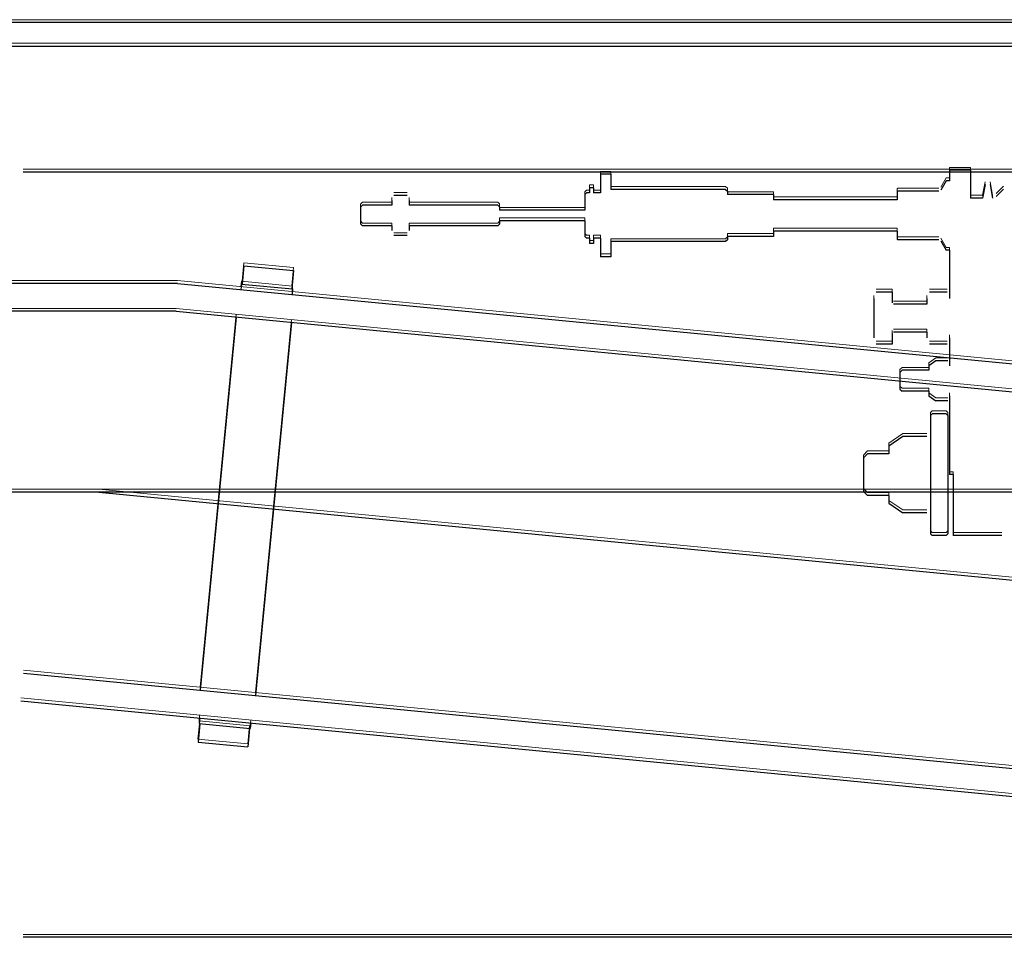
# Model space of a CAD drawing. Header units: millimetres. Extents: x -8642 to 28269, y -6609 to 3701.
# Tile 221 of 256: x 7055 to 7084, y -2046 to -2020. Entities that reach past the tile are written whole.
import ezdxf

# ---------------------------------------------------------------- set-up
doc = ezdxf.new("R2010")
doc.units = ezdxf.units.MM
doc.header["$LTSCALE"] = 1000
doc.header["$MEASUREMENT"] = 0
doc.linetypes.add('rzut 1 pietra$0$ArchiTECH.PC Solid Line Type', pattern=[0])
doc.linetypes.add('SUFIT_1 PIETRO$0$ArchiTECH.PC Solid Line Type', pattern=[0])
doc.layers.add('IS_ARCH', color=254, linetype='Continuous', lineweight=18)
doc.layers.add('SUFIT_1 PIETRO$0$INWENTARYZACJA', color=254, linetype='Continuous')

msp = doc.modelspace()

# ---------------------------------------------------------------- linework, layer by layer
at = {"layer": 'IS_ARCH', "linetype": 'rzut 1 pietra$0$ArchiTECH.PC Solid Line Type'}
for p, q in [((7212.152, -2020), (7022.152, -2020)), ((7212.152, -2020), (7022.152, -2020)), ((7212.152, -2020), (7022.152, -2020)), ((7212.152, -2020), (7022.152, -2020)), ((7212.152, -2020), (7022.152, -2020)), ((7212.152, -2020), (7022.152, -2020)), ((7022.152, -2020.676), (7212.152, -2020.676)), ((7111.952, -2024.3), (7055.352, -2024.3)), ((7111.952, -2024.3), (7055.352, -2024.3)), ((7111.952, -2024.3), (7055.352, -2024.3)), ((7071.949, -2024.362), (7071.949, -2024.897)), ((7072.249, -2024.362), (7071.949, -2024.362)), ((7071.949, -2024.362), (7071.949, -2024.897)), ((7072.249, -2024.362), (7071.949, -2024.362)), ((7072.249, -2024.362), (7071.949, -2024.362)), ((7071.949, -2024.362), (7071.949, -2024.897)), ((7072.249, -2024.362), (7072.249, -2024.797)), ((7072.249, -2024.362), (7072.249, -2024.797)), ((7072.249, -2024.362), (7072.249, -2024.797)), ((7082.589, -2024.247), (7081.989, -2024.247)), ((7081.989, -2024.247), (7081.989, -2024.447)), ((7082.589, -2024.247), (7081.989, -2024.247)), ((7081.989, -2024.247), (7081.989, -2024.447)), ((7081.989, -2024.247), (7081.989, -2024.447)), ((7082.589, -2024.247), (7081.989, -2024.247)), ((7081.989, -2024.447), (7081.989, -2024.547)), ((7081.989, -2024.447), (7081.989, -2024.547)), ((7081.989, -2024.447), (7081.989, -2024.547)), ((7082.589, -2024.247), (7082.589, -2025.047)), ((7082.589, -2024.247), (7082.589, -2025.047)), ((7082.589, -2024.247), (7082.589, -2025.047)), ((7071.749, -2024.747), (7071.639, -2024.747)), ((7071.639, -2024.747), (7071.639, -2024.897)), ((7071.749, -2024.747), (7071.639, -2024.747)), ((7071.639, -2024.747), (7071.639, -2024.897)), ((7071.639, -2024.747), (7071.639, -2024.897)), ((7071.749, -2024.747), (7071.639, -2024.747)), ((7071.749, -2024.747), (7071.749, -2024.897)), ((7071.749, -2024.747), (7071.749, -2024.897)), ((7071.749, -2024.747), (7071.749, -2024.897)), ((7081.892, -2024.547), (7081.736, -2024.817)), ((7081.892, -2024.547), (7081.736, -2024.817)), ((7081.892, -2024.547), (7081.736, -2024.817)), ((7081.989, -2024.547), (7081.892, -2024.547)), ((7081.989, -2024.547), (7081.892, -2024.547)), ((7081.989, -2024.547), (7081.892, -2024.547)), ((7083.01, -2024.659), (7082.938, -2025.047)), ((7083.01, -2024.659), (7082.938, -2025.047)), ((7083.01, -2024.659), (7082.938, -2025.047)), ((7083.157, -2024.659), (7083.228, -2025.047)), ((7083.157, -2024.659), (7083.228, -2025.047)), ((7083.157, -2024.659), (7083.228, -2025.047)), ((7066.397, -2024.97), (7066.005, -2024.97)), ((7066.397, -2024.97), (7066.005, -2024.97)), ((7066.397, -2024.97), (7066.005, -2024.97)), ((7071.549, -2024.897), (7071.499, -2024.947)), ((7071.549, -2024.897), (7071.499, -2024.947)), ((7071.549, -2024.897), (7071.499, -2024.947)), ((7071.499, -2024.947), (7071.499, -2025.122)), ((7071.499, -2024.947), (7071.499, -2025.122)), ((7071.499, -2024.947), (7071.499, -2025.122)), ((7071.639, -2024.897), (7071.549, -2024.897)), ((7071.639, -2024.897), (7071.549, -2024.897)), ((7071.639, -2024.897), (7071.549, -2024.897)), ((7071.949, -2024.897), (7071.749, -2024.897)), ((7071.949, -2024.897), (7071.749, -2024.897)), ((7071.949, -2024.897), (7071.749, -2024.897)), ((7075.549, -2024.797), (7072.249, -2024.797)), ((7075.549, -2024.797), (7072.249, -2024.797)), ((7075.549, -2024.797), (7072.249, -2024.797)), ((7075.549, -2024.797), (7075.599, -2024.847)), ((7075.549, -2024.797), (7075.599, -2024.847)), ((7075.549, -2024.797), (7075.599, -2024.847)), ((7075.599, -2024.847), (7075.599, -2024.947)), ((7075.599, -2024.847), (7075.599, -2024.947)), ((7075.599, -2024.847), (7075.599, -2024.947)), ((7076.928, -2024.947), (7075.599, -2024.947)), ((7076.928, -2024.947), (7075.599, -2024.947)), ((7076.928, -2024.947), (7075.599, -2024.947)), ((7076.928, -2024.947), (7076.928, -2025.097)), ((7076.928, -2024.947), (7076.928, -2025.097)), ((7076.928, -2024.947), (7076.928, -2025.097)), ((7080.504, -2024.847), (7080.484, -2024.867)), ((7080.504, -2024.847), (7080.484, -2024.867)), ((7080.504, -2024.847), (7080.484, -2024.867)), ((7080.484, -2024.867), (7080.484, -2025.057)), ((7080.484, -2024.867), (7080.484, -2025.057)), ((7080.484, -2024.867), (7080.484, -2025.057)), ((7080.484, -2025.057), (7080.484, -2025.097)), ((7080.484, -2025.057), (7080.484, -2025.097)), ((7080.484, -2025.057), (7080.484, -2025.097)), ((7081.684, -2024.847), (7080.504, -2024.847)), ((7081.684, -2024.847), (7080.504, -2024.847)), ((7081.684, -2024.847), (7080.504, -2024.847)), ((7082.938, -2025.047), (7082.589, -2025.047)), ((7082.938, -2025.047), (7082.589, -2025.047)), ((7082.938, -2025.047), (7082.589, -2025.047)), ((7083.542, -2024.79), (7083.331, -2025)), ((7083.542, -2024.79), (7083.331, -2025)), ((7083.542, -2024.79), (7083.331, -2025)), ((7065.111, -2025.247), (7065.051, -2025.307)), ((7065.111, -2025.247), (7065.051, -2025.307)), ((7065.111, -2025.247), (7065.051, -2025.307)), ((7065.051, -2025.307), (7065.051, -2025.787)), ((7065.051, -2025.307), (7065.051, -2025.787)), ((7065.051, -2025.307), (7065.051, -2025.787)), ((7065.951, -2025.247), (7065.111, -2025.247)), ((7065.951, -2025.247), (7065.111, -2025.247)), ((7065.951, -2025.247), (7065.111, -2025.247)), ((7065.951, -2025.114), (7065.951, -2025.247)), ((7065.951, -2025.114), (7065.951, -2025.247)), ((7065.951, -2025.114), (7065.951, -2025.247)), ((7066.451, -2025.114), (7066.451, -2025.247)), ((7066.451, -2025.114), (7066.451, -2025.247)), ((7066.451, -2025.114), (7066.451, -2025.247)), ((7066.695, -2025.247), (7066.451, -2025.247)), ((7066.695, -2025.247), (7066.451, -2025.247)), ((7066.695, -2025.247), (7066.451, -2025.247)), ((7069.001, -2025.247), (7066.695, -2025.247)), ((7069.001, -2025.247), (7066.695, -2025.247)), ((7069.001, -2025.247), (7066.695, -2025.247)), ((7069.001, -2025.247), (7069.051, -2025.297)), ((7069.001, -2025.247), (7069.051, -2025.297)), ((7069.001, -2025.247), (7069.051, -2025.297)), ((7069.051, -2025.297), (7069.051, -2025.382)), ((7069.051, -2025.297), (7069.051, -2025.382)), ((7069.051, -2025.297), (7069.051, -2025.382)), ((7071.499, -2025.122), (7071.499, -2025.197)), ((7071.499, -2025.122), (7071.499, -2025.197)), ((7071.499, -2025.122), (7071.499, -2025.197)), ((7071.499, -2025.197), (7071.499, -2025.397)), ((7071.499, -2025.197), (7071.499, -2025.397)), ((7071.499, -2025.197), (7071.499, -2025.397)), ((7080.484, -2025.097), (7076.928, -2025.097)), ((7080.484, -2025.097), (7076.928, -2025.097)), ((7080.484, -2025.097), (7076.928, -2025.097)), ((7069.051, -2025.382), (7069.051, -2025.397)), ((7069.051, -2025.382), (7069.051, -2025.397)), ((7069.051, -2025.382), (7069.051, -2025.397)), ((7071.499, -2025.397), (7069.051, -2025.397)), ((7071.499, -2025.397), (7069.051, -2025.397)), ((7071.499, -2025.397), (7069.051, -2025.397)), ((7065.051, -2025.787), (7065.111, -2025.847)), ((7065.051, -2025.787), (7065.111, -2025.847)), ((7065.051, -2025.787), (7065.111, -2025.847)), ((7065.951, -2025.847), (7065.111, -2025.847)), ((7065.951, -2025.847), (7065.111, -2025.847)), ((7065.951, -2025.847), (7065.111, -2025.847)), ((7065.951, -2025.847), (7065.951, -2025.98)), ((7065.951, -2025.847), (7065.951, -2025.98)), ((7065.951, -2025.847), (7065.951, -2025.98)), ((7069.001, -2025.847), (7066.451, -2025.847)), ((7066.451, -2025.847), (7066.451, -2025.98)), ((7069.001, -2025.847), (7066.451, -2025.847)), ((7066.451, -2025.847), (7066.451, -2025.98)), ((7066.451, -2025.847), (7066.451, -2025.98)), ((7069.001, -2025.847), (7066.451, -2025.847)), ((7069.051, -2025.797), (7069.001, -2025.847)), ((7069.051, -2025.797), (7069.001, -2025.847)), ((7069.051, -2025.797), (7069.001, -2025.847)), ((7071.499, -2025.697), (7069.051, -2025.697)), ((7069.051, -2025.697), (7069.051, -2025.797)), ((7071.499, -2025.697), (7069.051, -2025.697)), ((7069.051, -2025.697), (7069.051, -2025.797)), ((7069.051, -2025.697), (7069.051, -2025.797)), ((7071.499, -2025.697), (7069.051, -2025.697)), ((7071.499, -2025.697), (7071.499, -2025.897)), ((7071.499, -2025.697), (7071.499, -2025.897)), ((7071.499, -2025.697), (7071.499, -2025.897)), ((7071.499, -2025.897), (7071.499, -2026.147)), ((7071.499, -2025.897), (7071.499, -2026.147)), ((7071.499, -2025.897), (7071.499, -2026.147)), ((7066.397, -2026.124), (7066.005, -2026.124)), ((7066.397, -2026.124), (7066.005, -2026.124)), ((7066.397, -2026.124), (7066.005, -2026.124)), ((7071.499, -2026.147), (7071.549, -2026.197)), ((7071.499, -2026.147), (7071.549, -2026.197)), ((7071.499, -2026.147), (7071.549, -2026.197)), ((7076.928, -2026.147), (7075.599, -2026.147)), ((7075.599, -2026.147), (7075.599, -2026.247)), ((7076.928, -2026.147), (7075.599, -2026.147)), ((7075.599, -2026.147), (7075.599, -2026.247)), ((7075.599, -2026.147), (7075.599, -2026.247)), ((7076.928, -2026.147), (7075.599, -2026.147)), ((7080.484, -2025.997), (7076.928, -2025.997)), ((7076.928, -2025.997), (7076.928, -2026.147)), ((7080.484, -2025.997), (7076.928, -2025.997)), ((7076.928, -2025.997), (7076.928, -2026.147)), ((7076.928, -2025.997), (7076.928, -2026.147)), ((7080.484, -2025.997), (7076.928, -2025.997)), ((7080.484, -2025.997), (7080.484, -2026.037)), ((7080.484, -2025.997), (7080.484, -2026.037)), ((7080.484, -2025.997), (7080.484, -2026.037)), ((7080.484, -2026.037), (7080.484, -2026.227)), ((7080.484, -2026.037), (7080.484, -2026.227)), ((7080.484, -2026.037), (7080.484, -2026.227)), ((7071.639, -2026.197), (7071.549, -2026.197)), ((7071.639, -2026.197), (7071.549, -2026.197)), ((7071.639, -2026.197), (7071.549, -2026.197)), ((7071.639, -2026.197), (7071.639, -2026.347)), ((7071.639, -2026.197), (7071.639, -2026.347)), ((7071.639, -2026.197), (7071.639, -2026.347)), ((7071.749, -2026.347), (7071.639, -2026.347)), ((7071.749, -2026.347), (7071.639, -2026.347)), ((7071.749, -2026.347), (7071.639, -2026.347)), ((7071.749, -2026.197), (7071.749, -2026.347)), ((7071.949, -2026.197), (7071.749, -2026.197)), ((7071.749, -2026.197), (7071.749, -2026.347)), ((7071.949, -2026.197), (7071.749, -2026.197)), ((7071.949, -2026.197), (7071.749, -2026.197)), ((7071.749, -2026.197), (7071.749, -2026.347)), ((7071.949, -2026.197), (7071.949, -2026.732)), ((7071.949, -2026.197), (7071.949, -2026.732)), ((7071.949, -2026.197), (7071.949, -2026.732)), ((7075.549, -2026.297), (7072.249, -2026.297)), ((7072.249, -2026.297), (7072.249, -2026.732)), ((7075.549, -2026.297), (7072.249, -2026.297)), ((7072.249, -2026.297), (7072.249, -2026.732)), ((7072.249, -2026.297), (7072.249, -2026.732)), ((7075.549, -2026.297), (7072.249, -2026.297)), ((7075.599, -2026.247), (7075.549, -2026.297)), ((7075.599, -2026.247), (7075.549, -2026.297)), ((7075.599, -2026.247), (7075.549, -2026.297)), ((7080.484, -2026.227), (7080.504, -2026.247)), ((7080.484, -2026.227), (7080.504, -2026.247)), ((7080.484, -2026.227), (7080.504, -2026.247)), ((7081.684, -2026.247), (7080.504, -2026.247)), ((7081.684, -2026.247), (7080.504, -2026.247)), ((7081.684, -2026.247), (7080.504, -2026.247)), ((7081.736, -2026.277), (7081.892, -2026.547)), ((7081.736, -2026.277), (7081.892, -2026.547)), ((7081.736, -2026.277), (7081.892, -2026.547)), ((7072.249, -2026.732), (7071.949, -2026.732)), ((7072.249, -2026.732), (7071.949, -2026.732)), ((7072.249, -2026.732), (7071.949, -2026.732)), ((7081.989, -2026.547), (7081.892, -2026.547)), ((7081.989, -2026.547), (7081.892, -2026.547)), ((7081.989, -2026.547), (7081.892, -2026.547)), ((7081.989, -2026.547), (7081.989, -2027.934)), ((7081.989, -2026.547), (7081.989, -2027.934)), ((7081.989, -2026.547), (7081.989, -2027.934)), ((7061.697, -2026.99), (7061.646, -2027.518)), ((7061.697, -2026.99), (7061.646, -2027.518)), ((7061.697, -2026.99), (7061.646, -2027.518)), ((7061.697, -2026.99), (7063.129, -2027.128)), ((7061.697, -2026.99), (7063.129, -2027.128)), ((7061.697, -2026.99), (7063.129, -2027.128)), ((7063.129, -2027.128), (7063.078, -2027.656)), ((7063.129, -2027.128), (7063.078, -2027.656)), ((7063.129, -2027.128), (7063.078, -2027.656)), ((7059.793, -2027.5), (7050.552, -2027.5)), ((7059.793, -2027.5), (7050.552, -2027.5)), ((7059.793, -2027.5), (7050.552, -2027.5)), ((7059.793, -2027.5), (7108.338, -2032.174)), ((7059.793, -2027.5), (7108.338, -2032.174)), ((7059.793, -2027.5), (7108.338, -2032.174)), ((7061.626, -2027.516), (7061.61, -2027.675)), ((7061.626, -2027.516), (7061.61, -2027.675)), ((7061.626, -2027.516), (7061.61, -2027.675)), ((7061.626, -2027.516), (7063.099, -2027.658)), ((7061.626, -2027.516), (7063.099, -2027.658)), ((7061.626, -2027.516), (7063.099, -2027.658)), ((7063.099, -2027.658), (7063.083, -2027.817)), ((7063.099, -2027.658), (7063.083, -2027.817)), ((7063.099, -2027.658), (7063.083, -2027.817)), ((7080.338, -2027.746), (7079.878, -2027.746)), ((7080.338, -2027.746), (7079.878, -2027.746)), ((7080.338, -2027.746), (7079.878, -2027.746)), ((7080.338, -2027.746), (7080.338, -2028.057)), ((7080.338, -2027.746), (7080.338, -2028.057)), ((7080.338, -2027.746), (7080.338, -2028.057)), ((7081.919, -2027.746), (7081.409, -2027.746)), ((7081.919, -2027.746), (7081.409, -2027.746)), ((7081.919, -2027.746), (7081.409, -2027.746)), ((7079.808, -2027.934), (7079.808, -2029.06)), ((7079.808, -2027.934), (7079.808, -2029.06)), ((7079.808, -2027.934), (7079.808, -2029.06)), ((7081.339, -2028.097), (7080.378, -2028.097)), ((7081.339, -2028.097), (7080.378, -2028.097)), ((7081.339, -2028.097), (7080.378, -2028.097)), ((7081.339, -2027.934), (7081.339, -2028.097)), ((7081.339, -2027.934), (7081.339, -2028.097)), ((7081.339, -2027.934), (7081.339, -2028.097)), ((7059.755, -2028.3), (7050.552, -2028.3)), ((7059.755, -2028.3), (7050.552, -2028.3)), ((7059.755, -2028.3), (7050.552, -2028.3)), ((7059.755, -2028.3), (7108.261, -2032.971)), ((7059.755, -2028.3), (7108.261, -2032.971)), ((7059.755, -2028.3), (7108.261, -2032.971)), ((7061.474, -2028.466), (7060.441, -2039.196)), ((7061.474, -2028.466), (7060.441, -2039.196)), ((7061.474, -2028.466), (7060.441, -2039.196)), ((7063.066, -2028.619), (7062.033, -2039.349)), ((7063.066, -2028.619), (7062.033, -2039.349)), ((7063.066, -2028.619), (7062.033, -2039.349)), ((7080.338, -2028.937), (7080.338, -2029.248)), ((7080.338, -2028.937), (7080.338, -2029.248)), ((7080.338, -2028.937), (7080.338, -2029.248)), ((7081.339, -2028.897), (7080.378, -2028.897)), ((7081.339, -2028.897), (7080.378, -2028.897)), ((7081.339, -2028.897), (7080.378, -2028.897)), ((7081.339, -2028.897), (7081.339, -2029.06)), ((7081.339, -2028.897), (7081.339, -2029.06)), ((7081.339, -2028.897), (7081.339, -2029.06)), ((7080.338, -2029.248), (7079.878, -2029.248)), ((7080.338, -2029.248), (7079.878, -2029.248)), ((7080.338, -2029.248), (7079.878, -2029.248)), ((7081.919, -2029.248), (7081.409, -2029.248)), ((7081.919, -2029.248), (7081.409, -2029.248)), ((7081.919, -2029.248), (7081.409, -2029.248)), ((7081.989, -2029.06), (7081.989, -2029.864)), ((7081.989, -2029.06), (7081.989, -2029.864)), ((7081.989, -2029.06), (7081.989, -2029.864)), ((7081.593, -2029.72), (7081.389, -2029.864)), ((7081.593, -2029.72), (7081.389, -2029.864)), ((7081.593, -2029.72), (7081.389, -2029.864)), ((7081.389, -2029.864), (7081.389, -2029.997)), ((7081.389, -2029.864), (7081.389, -2029.997)), ((7081.389, -2029.864), (7081.389, -2029.997)), ((7081.935, -2029.72), (7081.593, -2029.72)), ((7081.935, -2029.72), (7081.593, -2029.72)), ((7081.935, -2029.72), (7081.593, -2029.72)), ((7080.622, -2029.997), (7080.562, -2030.057)), ((7080.622, -2029.997), (7080.562, -2030.057)), ((7080.622, -2029.997), (7080.562, -2030.057)), ((7080.562, -2030.057), (7080.562, -2030.537)), ((7080.562, -2030.057), (7080.562, -2030.537)), ((7080.562, -2030.057), (7080.562, -2030.537)), ((7081.389, -2029.997), (7080.622, -2029.997)), ((7081.389, -2029.997), (7080.622, -2029.997)), ((7081.389, -2029.997), (7080.622, -2029.997)), ((7080.562, -2030.537), (7080.622, -2030.597)), ((7080.562, -2030.537), (7080.622, -2030.597)), ((7080.562, -2030.537), (7080.622, -2030.597)), ((7081.389, -2030.597), (7080.622, -2030.597)), ((7081.389, -2030.597), (7080.622, -2030.597)), ((7081.389, -2030.597), (7080.622, -2030.597)), ((7081.389, -2030.597), (7081.389, -2030.73)), ((7081.389, -2030.597), (7081.389, -2030.73)), ((7081.389, -2030.597), (7081.389, -2030.73)), ((7081.389, -2030.73), (7081.593, -2030.874)), ((7081.389, -2030.73), (7081.593, -2030.874)), ((7081.389, -2030.73), (7081.593, -2030.874)), ((7081.935, -2030.874), (7081.593, -2030.874)), ((7081.935, -2030.874), (7081.593, -2030.874)), ((7081.935, -2030.874), (7081.593, -2030.874)), ((7081.989, -2030.73), (7081.989, -2032.997)), ((7081.989, -2030.73), (7081.989, -2032.997)), ((7081.989, -2030.73), (7081.989, -2032.997)), ((7081.489, -2031.247), (7081.439, -2031.297)), ((7081.489, -2031.247), (7081.439, -2031.297)), ((7081.489, -2031.247), (7081.439, -2031.297)), ((7081.889, -2031.247), (7081.489, -2031.247)), ((7081.889, -2031.247), (7081.489, -2031.247)), ((7081.889, -2031.247), (7081.489, -2031.247)), ((7081.889, -2031.247), (7081.939, -2031.297)), ((7081.889, -2031.247), (7081.939, -2031.297)), ((7081.889, -2031.247), (7081.939, -2031.297)), ((7081.439, -2031.297), (7081.439, -2032.347)), ((7081.439, -2031.297), (7081.439, -2032.347)), ((7081.439, -2031.297), (7081.439, -2032.347)), ((7081.939, -2031.297), (7081.939, -2034.697)), ((7081.939, -2031.297), (7081.939, -2034.697)), ((7081.939, -2031.297), (7081.939, -2034.697)), ((7080.641, -2031.9), (7080.239, -2032.174)), ((7080.641, -2031.9), (7080.239, -2032.174)), ((7080.641, -2031.9), (7080.239, -2032.174)), ((7081.337, -2031.9), (7080.641, -2031.9)), ((7081.337, -2031.9), (7080.641, -2031.9)), ((7081.337, -2031.9), (7080.641, -2031.9)), ((7079.63, -2032.397), (7079.51, -2032.517)), ((7079.63, -2032.397), (7079.51, -2032.517)), ((7079.63, -2032.397), (7079.51, -2032.517)), ((7080.239, -2032.397), (7079.63, -2032.397)), ((7080.239, -2032.397), (7079.63, -2032.397)), ((7080.239, -2032.397), (7079.63, -2032.397)), ((7080.239, -2032.174), (7080.239, -2032.397)), ((7080.239, -2032.174), (7080.239, -2032.397)), ((7080.239, -2032.174), (7080.239, -2032.397)), ((7081.439, -2032.347), (7081.439, -2033.647)), ((7081.439, -2032.347), (7081.439, -2033.647)), ((7081.439, -2032.347), (7081.439, -2033.647)), ((7079.51, -2032.517), (7079.51, -2033.477)), ((7079.51, -2032.517), (7079.51, -2033.477)), ((7079.51, -2032.517), (7079.51, -2033.477)), ((7082.092, -2032.997), (7081.989, -2032.997)), ((7082.092, -2032.997), (7081.989, -2032.997)), ((7082.092, -2032.997), (7081.989, -2032.997)), ((7082.092, -2032.997), (7082.092, -2034.747)), ((7082.092, -2032.997), (7082.092, -2034.747)), ((7082.092, -2032.997), (7082.092, -2034.747)), ((7120.652, -2033.5), (7046.652, -2033.5)), ((7120.652, -2033.5), (7046.652, -2033.5)), ((7120.652, -2033.5), (7046.652, -2033.5)), ((7057.523, -2033.5), (7108.039, -2038.364)), ((7057.523, -2033.5), (7108.039, -2038.364)), ((7057.523, -2033.5), (7108.039, -2038.364)), ((7079.51, -2033.477), (7079.63, -2033.597)), ((7079.51, -2033.477), (7079.63, -2033.597)), ((7079.51, -2033.477), (7079.63, -2033.597)), ((7080.239, -2033.597), (7079.63, -2033.597)), ((7080.239, -2033.597), (7079.63, -2033.597)), ((7080.239, -2033.597), (7079.63, -2033.597)), ((7080.239, -2033.597), (7080.239, -2033.82)), ((7080.239, -2033.597), (7080.239, -2033.82)), ((7080.239, -2033.597), (7080.239, -2033.82)), ((7080.239, -2033.82), (7080.641, -2034.094)), ((7080.239, -2033.82), (7080.641, -2034.094)), ((7080.239, -2033.82), (7080.641, -2034.094)), ((7081.439, -2033.647), (7081.439, -2034.697)), ((7081.439, -2033.647), (7081.439, -2034.697)), ((7081.439, -2033.647), (7081.439, -2034.697)), ((7081.337, -2034.094), (7080.641, -2034.094)), ((7081.337, -2034.094), (7080.641, -2034.094)), ((7081.337, -2034.094), (7080.641, -2034.094)), ((7081.439, -2034.697), (7081.489, -2034.747)), ((7081.439, -2034.697), (7081.489, -2034.747)), ((7081.439, -2034.697), (7081.489, -2034.747)), ((7081.889, -2034.747), (7081.489, -2034.747)), ((7081.889, -2034.747), (7081.489, -2034.747)), ((7081.889, -2034.747), (7081.489, -2034.747)), ((7081.939, -2034.697), (7081.889, -2034.747)), ((7081.939, -2034.697), (7081.889, -2034.747)), ((7081.939, -2034.697), (7081.889, -2034.747)), ((7083.492, -2034.747), (7082.092, -2034.747)), ((7083.492, -2034.747), (7082.092, -2034.747)), ((7083.492, -2034.747), (7082.092, -2034.747)), ((7055.357, -2038.706), (7106.328, -2043.614)), ((7055.357, -2038.706), (7106.328, -2043.614)), ((7055.357, -2038.706), (7106.328, -2043.614)), ((7055.281, -2039.503), (7106.252, -2044.411)), ((7055.281, -2039.503), (7106.252, -2044.411)), ((7055.281, -2039.503), (7106.252, -2044.411)), ((7060.424, -2039.998), (7060.408, -2040.157)), ((7060.424, -2039.998), (7060.408, -2040.157)), ((7060.424, -2039.998), (7060.408, -2040.157)), ((7060.429, -2040.159), (7060.378, -2040.687)), ((7060.429, -2040.159), (7060.378, -2040.687)), ((7060.429, -2040.159), (7060.378, -2040.687)), ((7060.408, -2040.157), (7061.882, -2040.299)), ((7060.408, -2040.157), (7061.882, -2040.299)), ((7060.408, -2040.157), (7061.882, -2040.299)), ((7061.861, -2040.297), (7061.81, -2040.825)), ((7061.861, -2040.297), (7061.81, -2040.825)), ((7061.861, -2040.297), (7061.81, -2040.825)), ((7061.897, -2040.14), (7061.882, -2040.299)), ((7061.897, -2040.14), (7061.882, -2040.299)), ((7061.897, -2040.14), (7061.882, -2040.299)), ((7060.378, -2040.687), (7061.81, -2040.825)), ((7060.378, -2040.687), (7061.81, -2040.825)), ((7060.378, -2040.687), (7061.81, -2040.825)), ((7105.452, -2046.3), (7055.352, -2046.3)), ((7105.452, -2046.3), (7055.352, -2046.3)), ((7105.452, -2046.3), (7055.352, -2046.3))]:
    msp.add_line(p, q, dxfattribs=at)
at = {"layer": 'SUFIT_1 PIETRO$0$INWENTARYZACJA', "linetype": 'SUFIT_1 PIETRO$0$ArchiTECH.PC Solid Line Type'}
for p, q in [((7212.152, -2020.084), (7022.152, -2020.084)), ((7212.152, -2020.084), (7022.152, -2020.084)), ((7212.152, -2020.084), (7022.152, -2020.084)), ((7212.152, -2020.084), (7022.152, -2020.084)), ((7212.152, -2020.084), (7022.152, -2020.084)), ((7212.152, -2020.084), (7022.152, -2020.084)), ((7022.152, -2020.76), (7212.152, -2020.76)), ((7111.952, -2024.384), (7055.352, -2024.384)), ((7111.952, -2024.384), (7055.352, -2024.384)), ((7111.952, -2024.384), (7055.352, -2024.384)), ((7071.95, -2024.446), (7071.95, -2024.981)), ((7072.25, -2024.446), (7071.95, -2024.446)), ((7072.25, -2024.446), (7071.95, -2024.446)), ((7071.95, -2024.446), (7071.95, -2024.981)), ((7072.25, -2024.446), (7071.95, -2024.446)), ((7071.95, -2024.446), (7071.95, -2024.981)), ((7072.25, -2024.446), (7072.25, -2024.881)), ((7072.25, -2024.446), (7072.25, -2024.881)), ((7072.25, -2024.446), (7072.25, -2024.881)), ((7082.589, -2024.331), (7081.989, -2024.331)), ((7081.989, -2024.331), (7081.989, -2024.531)), ((7081.989, -2024.331), (7081.989, -2024.531)), ((7082.589, -2024.331), (7081.989, -2024.331)), ((7081.989, -2024.331), (7081.989, -2024.531)), ((7082.589, -2024.331), (7081.989, -2024.331)), ((7082.589, -2024.331), (7082.589, -2025.131)), ((7082.589, -2024.331), (7082.589, -2025.131)), ((7082.589, -2024.331), (7082.589, -2025.131)), ((7081.892, -2024.631), (7081.736, -2024.901)), ((7081.892, -2024.631), (7081.736, -2024.901)), ((7081.892, -2024.631), (7081.736, -2024.901)), ((7081.989, -2024.631), (7081.892, -2024.631)), ((7081.989, -2024.631), (7081.892, -2024.631)), ((7081.989, -2024.631), (7081.892, -2024.631)), ((7081.989, -2024.531), (7081.989, -2024.631)), ((7081.989, -2024.531), (7081.989, -2024.631)), ((7081.989, -2024.531), (7081.989, -2024.631)), ((7083.01, -2024.742), (7082.939, -2025.131)), ((7083.01, -2024.742), (7082.939, -2025.131)), ((7083.01, -2024.742), (7082.939, -2025.131)), ((7083.157, -2024.742), (7083.228, -2025.131)), ((7083.157, -2024.742), (7083.228, -2025.131)), ((7083.157, -2024.742), (7083.228, -2025.131)), ((7066.397, -2025.054), (7066.005, -2025.054)), ((7066.397, -2025.054), (7066.005, -2025.054)), ((7066.397, -2025.054), (7066.005, -2025.054)), ((7071.55, -2024.981), (7071.5, -2025.031)), ((7071.55, -2024.981), (7071.5, -2025.031)), ((7071.55, -2024.981), (7071.5, -2025.031)), ((7071.5, -2025.031), (7071.5, -2025.206)), ((7071.5, -2025.031), (7071.5, -2025.206)), ((7071.5, -2025.031), (7071.5, -2025.206)), ((7071.64, -2024.981), (7071.55, -2024.981)), ((7071.64, -2024.981), (7071.55, -2024.981)), ((7071.64, -2024.981), (7071.55, -2024.981)), ((7071.75, -2024.831), (7071.64, -2024.831)), ((7071.64, -2024.831), (7071.64, -2024.981)), ((7071.64, -2024.831), (7071.64, -2024.981)), ((7071.75, -2024.831), (7071.64, -2024.831)), ((7071.64, -2024.831), (7071.64, -2024.981)), ((7071.75, -2024.831), (7071.64, -2024.831)), ((7071.75, -2024.831), (7071.75, -2024.981)), ((7071.75, -2024.831), (7071.75, -2024.981)), ((7071.75, -2024.831), (7071.75, -2024.981)), ((7071.95, -2024.981), (7071.75, -2024.981)), ((7071.95, -2024.981), (7071.75, -2024.981)), ((7071.95, -2024.981), (7071.75, -2024.981)), ((7075.55, -2024.881), (7072.25, -2024.881)), ((7075.55, -2024.881), (7072.25, -2024.881)), ((7075.55, -2024.881), (7072.25, -2024.881)), ((7075.55, -2024.881), (7075.6, -2024.931)), ((7075.55, -2024.881), (7075.6, -2024.931)), ((7075.55, -2024.881), (7075.6, -2024.931)), ((7075.6, -2024.931), (7075.6, -2025.031)), ((7075.6, -2024.931), (7075.6, -2025.031)), ((7075.6, -2024.931), (7075.6, -2025.031)), ((7076.929, -2025.031), (7075.6, -2025.031)), ((7076.929, -2025.031), (7075.6, -2025.031)), ((7076.929, -2025.031), (7075.6, -2025.031)), ((7076.929, -2025.031), (7076.929, -2025.181)), ((7076.929, -2025.031), (7076.929, -2025.181)), ((7076.929, -2025.031), (7076.929, -2025.181)), ((7080.504, -2024.931), (7080.484, -2024.951)), ((7080.504, -2024.931), (7080.484, -2024.951)), ((7080.504, -2024.931), (7080.484, -2024.951)), ((7080.484, -2024.951), (7080.484, -2025.141)), ((7080.484, -2024.951), (7080.484, -2025.141)), ((7080.484, -2024.951), (7080.484, -2025.141)), ((7081.684, -2024.931), (7080.504, -2024.931)), ((7081.684, -2024.931), (7080.504, -2024.931)), ((7081.684, -2024.931), (7080.504, -2024.931)), ((7083.542, -2024.873), (7083.331, -2025.084)), ((7083.542, -2024.873), (7083.331, -2025.084)), ((7083.542, -2024.873), (7083.331, -2025.084)), ((7065.111, -2025.331), (7065.051, -2025.391)), ((7065.111, -2025.331), (7065.051, -2025.391)), ((7065.111, -2025.331), (7065.051, -2025.391)), ((7065.951, -2025.331), (7065.111, -2025.331)), ((7065.951, -2025.331), (7065.111, -2025.331)), ((7065.951, -2025.331), (7065.111, -2025.331)), ((7065.951, -2025.198), (7065.951, -2025.331)), ((7065.951, -2025.198), (7065.951, -2025.331)), ((7065.951, -2025.198), (7065.951, -2025.331)), ((7066.451, -2025.198), (7066.451, -2025.331)), ((7066.451, -2025.198), (7066.451, -2025.331)), ((7066.451, -2025.198), (7066.451, -2025.331)), ((7066.695, -2025.331), (7066.451, -2025.331)), ((7066.695, -2025.331), (7066.451, -2025.331)), ((7066.695, -2025.331), (7066.451, -2025.331)), ((7069.001, -2025.331), (7066.695, -2025.331)), ((7069.001, -2025.331), (7066.695, -2025.331)), ((7069.001, -2025.331), (7066.695, -2025.331)), ((7069.001, -2025.331), (7069.051, -2025.381)), ((7069.001, -2025.331), (7069.051, -2025.381)), ((7069.001, -2025.331), (7069.051, -2025.381)), ((7071.5, -2025.206), (7071.5, -2025.281)), ((7071.5, -2025.206), (7071.5, -2025.281)), ((7071.5, -2025.206), (7071.5, -2025.281)), ((7071.5, -2025.281), (7071.5, -2025.481)), ((7071.5, -2025.281), (7071.5, -2025.481)), ((7071.5, -2025.281), (7071.5, -2025.481)), ((7080.484, -2025.181), (7076.929, -2025.181)), ((7080.484, -2025.181), (7076.929, -2025.181)), ((7080.484, -2025.181), (7076.929, -2025.181)), ((7080.484, -2025.141), (7080.484, -2025.181)), ((7080.484, -2025.141), (7080.484, -2025.181)), ((7080.484, -2025.141), (7080.484, -2025.181)), ((7082.939, -2025.131), (7082.589, -2025.131)), ((7082.939, -2025.131), (7082.589, -2025.131)), ((7082.939, -2025.131), (7082.589, -2025.131)), ((7065.051, -2025.391), (7065.051, -2025.871)), ((7065.051, -2025.391), (7065.051, -2025.871)), ((7065.051, -2025.391), (7065.051, -2025.871)), ((7069.051, -2025.381), (7069.051, -2025.466)), ((7069.051, -2025.381), (7069.051, -2025.466)), ((7069.051, -2025.381), (7069.051, -2025.466)), ((7069.051, -2025.466), (7069.051, -2025.481)), ((7069.051, -2025.466), (7069.051, -2025.481)), ((7069.051, -2025.466), (7069.051, -2025.481)), ((7071.5, -2025.481), (7069.051, -2025.481)), ((7071.5, -2025.481), (7069.051, -2025.481)), ((7071.5, -2025.481), (7069.051, -2025.481)), ((7065.051, -2025.871), (7065.111, -2025.931)), ((7065.051, -2025.871), (7065.111, -2025.931)), ((7065.051, -2025.871), (7065.111, -2025.931)), ((7069.051, -2025.881), (7069.001, -2025.931)), ((7069.051, -2025.881), (7069.001, -2025.931)), ((7069.051, -2025.881), (7069.001, -2025.931)), ((7071.5, -2025.781), (7069.051, -2025.781)), ((7069.051, -2025.781), (7069.051, -2025.881)), ((7069.051, -2025.781), (7069.051, -2025.881)), ((7071.5, -2025.781), (7069.051, -2025.781)), ((7069.051, -2025.781), (7069.051, -2025.881)), ((7071.5, -2025.781), (7069.051, -2025.781)), ((7071.5, -2025.781), (7071.5, -2025.981)), ((7071.5, -2025.781), (7071.5, -2025.981)), ((7071.5, -2025.781), (7071.5, -2025.981)), ((7065.951, -2025.931), (7065.111, -2025.931)), ((7065.951, -2025.931), (7065.111, -2025.931)), ((7065.951, -2025.931), (7065.111, -2025.931)), ((7065.951, -2025.931), (7065.951, -2026.064)), ((7065.951, -2025.931), (7065.951, -2026.064)), ((7065.951, -2025.931), (7065.951, -2026.064)), ((7069.001, -2025.931), (7066.451, -2025.931)), ((7066.451, -2025.931), (7066.451, -2026.064)), ((7066.451, -2025.931), (7066.451, -2026.064)), ((7069.001, -2025.931), (7066.451, -2025.931)), ((7066.451, -2025.931), (7066.451, -2026.064)), ((7069.001, -2025.931), (7066.451, -2025.931)), ((7071.5, -2025.981), (7071.5, -2026.231)), ((7071.5, -2025.981), (7071.5, -2026.231)), ((7071.5, -2025.981), (7071.5, -2026.231)), ((7080.484, -2026.081), (7076.929, -2026.081)), ((7076.929, -2026.081), (7076.929, -2026.231)), ((7076.929, -2026.081), (7076.929, -2026.231)), ((7080.484, -2026.081), (7076.929, -2026.081)), ((7076.929, -2026.081), (7076.929, -2026.231)), ((7080.484, -2026.081), (7076.929, -2026.081)), ((7080.484, -2026.081), (7080.484, -2026.121)), ((7080.484, -2026.081), (7080.484, -2026.121)), ((7080.484, -2026.081), (7080.484, -2026.121)), ((7080.484, -2026.121), (7080.484, -2026.311)), ((7080.484, -2026.121), (7080.484, -2026.311)), ((7080.484, -2026.121), (7080.484, -2026.311)), ((7066.397, -2026.208), (7066.005, -2026.208)), ((7066.397, -2026.208), (7066.005, -2026.208)), ((7066.397, -2026.208), (7066.005, -2026.208)), ((7071.5, -2026.231), (7071.55, -2026.281)), ((7071.5, -2026.231), (7071.55, -2026.281)), ((7071.5, -2026.231), (7071.55, -2026.281)), ((7071.64, -2026.281), (7071.55, -2026.281)), ((7071.64, -2026.281), (7071.55, -2026.281)), ((7071.64, -2026.281), (7071.55, -2026.281)), ((7071.64, -2026.281), (7071.64, -2026.431)), ((7071.64, -2026.281), (7071.64, -2026.431)), ((7071.64, -2026.281), (7071.64, -2026.431)), ((7071.75, -2026.431), (7071.64, -2026.431)), ((7071.75, -2026.431), (7071.64, -2026.431)), ((7071.75, -2026.431), (7071.64, -2026.431)), ((7071.75, -2026.281), (7071.75, -2026.431)), ((7071.95, -2026.281), (7071.75, -2026.281)), ((7071.95, -2026.281), (7071.75, -2026.281)), ((7071.75, -2026.281), (7071.75, -2026.431)), ((7071.95, -2026.281), (7071.75, -2026.281)), ((7071.75, -2026.281), (7071.75, -2026.431)), ((7071.95, -2026.281), (7071.95, -2026.816)), ((7071.95, -2026.281), (7071.95, -2026.816)), ((7071.95, -2026.281), (7071.95, -2026.816)), ((7075.55, -2026.381), (7072.25, -2026.381)), ((7072.25, -2026.381), (7072.25, -2026.816)), ((7072.25, -2026.381), (7072.25, -2026.816)), ((7075.55, -2026.381), (7072.25, -2026.381)), ((7072.25, -2026.381), (7072.25, -2026.816)), ((7075.55, -2026.381), (7072.25, -2026.381)), ((7075.6, -2026.331), (7075.55, -2026.381)), ((7075.6, -2026.331), (7075.55, -2026.381)), ((7075.6, -2026.331), (7075.55, -2026.381)), ((7076.929, -2026.231), (7075.6, -2026.231)), ((7075.6, -2026.231), (7075.6, -2026.331)), ((7075.6, -2026.231), (7075.6, -2026.331)), ((7076.929, -2026.231), (7075.6, -2026.231)), ((7075.6, -2026.231), (7075.6, -2026.331)), ((7076.929, -2026.231), (7075.6, -2026.231)), ((7080.484, -2026.311), (7080.504, -2026.331)), ((7080.484, -2026.311), (7080.504, -2026.331)), ((7080.484, -2026.311), (7080.504, -2026.331)), ((7081.684, -2026.331), (7080.504, -2026.331)), ((7081.684, -2026.331), (7080.504, -2026.331)), ((7081.684, -2026.331), (7080.504, -2026.331)), ((7081.736, -2026.361), (7081.892, -2026.631)), ((7081.736, -2026.361), (7081.892, -2026.631)), ((7081.736, -2026.361), (7081.892, -2026.631)), ((7081.989, -2026.631), (7081.892, -2026.631)), ((7081.989, -2026.631), (7081.892, -2026.631)), ((7081.989, -2026.631), (7081.892, -2026.631)), ((7081.989, -2026.631), (7081.989, -2028.018)), ((7081.989, -2026.631), (7081.989, -2028.018)), ((7081.989, -2026.631), (7081.989, -2028.018)), ((7072.25, -2026.816), (7071.95, -2026.816)), ((7072.25, -2026.816), (7071.95, -2026.816)), ((7072.25, -2026.816), (7071.95, -2026.816)), ((7061.697, -2027.074), (7061.647, -2027.602)), ((7061.697, -2027.074), (7061.647, -2027.602)), ((7061.697, -2027.074), (7061.647, -2027.602)), ((7061.697, -2027.074), (7063.129, -2027.212)), ((7061.697, -2027.074), (7063.129, -2027.212)), ((7061.697, -2027.074), (7063.129, -2027.212)), ((7063.129, -2027.212), (7063.078, -2027.739)), ((7063.129, -2027.212), (7063.078, -2027.739)), ((7063.129, -2027.212), (7063.078, -2027.739)), ((7059.793, -2027.584), (7050.552, -2027.584)), ((7059.793, -2027.584), (7050.552, -2027.584)), ((7059.793, -2027.584), (7050.552, -2027.584)), ((7059.793, -2027.584), (7108.338, -2032.258)), ((7059.793, -2027.584), (7108.338, -2032.258)), ((7059.793, -2027.584), (7108.338, -2032.258)), ((7061.626, -2027.6), (7061.61, -2027.759)), ((7061.626, -2027.6), (7061.61, -2027.759)), ((7061.626, -2027.6), (7061.61, -2027.759)), ((7061.626, -2027.6), (7063.099, -2027.741)), ((7061.626, -2027.6), (7063.099, -2027.741)), ((7061.626, -2027.6), (7063.099, -2027.741)), ((7063.099, -2027.741), (7063.084, -2027.901)), ((7063.099, -2027.741), (7063.084, -2027.901)), ((7063.099, -2027.741), (7063.084, -2027.901)), ((7080.338, -2027.83), (7079.878, -2027.83)), ((7080.338, -2027.83), (7079.878, -2027.83)), ((7080.338, -2027.83), (7079.878, -2027.83)), ((7080.338, -2027.83), (7080.338, -2028.141)), ((7080.338, -2027.83), (7080.338, -2028.141)), ((7080.338, -2027.83), (7080.338, -2028.141)), ((7081.919, -2027.83), (7081.409, -2027.83)), ((7081.919, -2027.83), (7081.409, -2027.83)), ((7081.919, -2027.83), (7081.409, -2027.83)), ((7079.808, -2028.018), (7079.808, -2029.144)), ((7079.808, -2028.018), (7079.808, -2029.144)), ((7079.808, -2028.018), (7079.808, -2029.144)), ((7081.339, -2028.018), (7081.339, -2028.181)), ((7081.339, -2028.018), (7081.339, -2028.181)), ((7081.339, -2028.018), (7081.339, -2028.181)), ((7059.755, -2028.384), (7050.552, -2028.384)), ((7059.755, -2028.384), (7050.552, -2028.384)), ((7059.755, -2028.384), (7050.552, -2028.384)), ((7059.755, -2028.384), (7108.261, -2033.055)), ((7059.755, -2028.384), (7108.261, -2033.055)), ((7059.755, -2028.384), (7108.261, -2033.055)), ((7081.339, -2028.181), (7080.378, -2028.181)), ((7081.339, -2028.181), (7080.378, -2028.181)), ((7081.339, -2028.181), (7080.378, -2028.181)), ((7061.474, -2028.549), (7060.441, -2039.28)), ((7061.474, -2028.549), (7060.441, -2039.28)), ((7061.474, -2028.549), (7060.441, -2039.28)), ((7063.067, -2028.703), (7062.033, -2039.433)), ((7063.067, -2028.703), (7062.033, -2039.433)), ((7063.067, -2028.703), (7062.033, -2039.433)), ((7080.338, -2029.021), (7080.338, -2029.331)), ((7080.338, -2029.021), (7080.338, -2029.331)), ((7080.338, -2029.021), (7080.338, -2029.331)), ((7081.339, -2028.981), (7080.378, -2028.981)), ((7081.339, -2028.981), (7080.378, -2028.981)), ((7081.339, -2028.981), (7080.378, -2028.981)), ((7081.339, -2028.981), (7081.339, -2029.144)), ((7081.339, -2028.981), (7081.339, -2029.144)), ((7081.339, -2028.981), (7081.339, -2029.144)), ((7081.989, -2029.144), (7081.989, -2029.948)), ((7081.989, -2029.144), (7081.989, -2029.948)), ((7081.989, -2029.144), (7081.989, -2029.948)), ((7080.338, -2029.331), (7079.878, -2029.331)), ((7080.338, -2029.331), (7079.878, -2029.331)), ((7080.338, -2029.331), (7079.878, -2029.331)), ((7081.919, -2029.331), (7081.409, -2029.331)), ((7081.919, -2029.331), (7081.409, -2029.331)), ((7081.919, -2029.331), (7081.409, -2029.331)), ((7081.593, -2029.804), (7081.389, -2029.948)), ((7081.593, -2029.804), (7081.389, -2029.948)), ((7081.593, -2029.804), (7081.389, -2029.948)), ((7081.935, -2029.804), (7081.593, -2029.804)), ((7081.935, -2029.804), (7081.593, -2029.804)), ((7081.935, -2029.804), (7081.593, -2029.804)), ((7080.622, -2030.081), (7080.562, -2030.141)), ((7080.622, -2030.081), (7080.562, -2030.141)), ((7080.622, -2030.081), (7080.562, -2030.141)), ((7080.562, -2030.141), (7080.562, -2030.621)), ((7080.562, -2030.141), (7080.562, -2030.621)), ((7080.562, -2030.141), (7080.562, -2030.621)), ((7081.389, -2030.081), (7080.622, -2030.081)), ((7081.389, -2030.081), (7080.622, -2030.081)), ((7081.389, -2030.081), (7080.622, -2030.081)), ((7081.389, -2029.948), (7081.389, -2030.081)), ((7081.389, -2029.948), (7081.389, -2030.081)), ((7081.389, -2029.948), (7081.389, -2030.081)), ((7080.562, -2030.621), (7080.622, -2030.681)), ((7080.562, -2030.621), (7080.622, -2030.681)), ((7080.562, -2030.621), (7080.622, -2030.681)), ((7081.389, -2030.681), (7080.622, -2030.681)), ((7081.389, -2030.681), (7080.622, -2030.681)), ((7081.389, -2030.681), (7080.622, -2030.681)), ((7081.389, -2030.681), (7081.389, -2030.814)), ((7081.389, -2030.681), (7081.389, -2030.814)), ((7081.389, -2030.681), (7081.389, -2030.814)), ((7081.389, -2030.814), (7081.593, -2030.958)), ((7081.389, -2030.814), (7081.593, -2030.958)), ((7081.389, -2030.814), (7081.593, -2030.958)), ((7081.935, -2030.958), (7081.593, -2030.958)), ((7081.935, -2030.958), (7081.593, -2030.958)), ((7081.935, -2030.958), (7081.593, -2030.958)), ((7081.989, -2030.814), (7081.989, -2033.081)), ((7081.989, -2030.814), (7081.989, -2033.081)), ((7081.989, -2030.814), (7081.989, -2033.081)), ((7081.489, -2031.331), (7081.439, -2031.381)), ((7081.489, -2031.331), (7081.439, -2031.381)), ((7081.489, -2031.331), (7081.439, -2031.381)), ((7081.439, -2031.381), (7081.439, -2032.431)), ((7081.439, -2031.381), (7081.439, -2032.431)), ((7081.439, -2031.381), (7081.439, -2032.431)), ((7081.889, -2031.331), (7081.489, -2031.331)), ((7081.889, -2031.331), (7081.489, -2031.331)), ((7081.889, -2031.331), (7081.489, -2031.331)), ((7081.889, -2031.331), (7081.939, -2031.381)), ((7081.889, -2031.331), (7081.939, -2031.381)), ((7081.889, -2031.331), (7081.939, -2031.381)), ((7081.939, -2031.381), (7081.939, -2034.781)), ((7081.939, -2031.381), (7081.939, -2034.781)), ((7081.939, -2031.381), (7081.939, -2034.781)), ((7080.641, -2031.984), (7080.239, -2032.258)), ((7080.641, -2031.984), (7080.239, -2032.258)), ((7080.641, -2031.984), (7080.239, -2032.258)), ((7081.337, -2031.984), (7080.641, -2031.984)), ((7081.337, -2031.984), (7080.641, -2031.984)), ((7081.337, -2031.984), (7080.641, -2031.984)), ((7080.239, -2032.258), (7080.239, -2032.481)), ((7080.239, -2032.258), (7080.239, -2032.481)), ((7080.239, -2032.258), (7080.239, -2032.481)), ((7079.63, -2032.481), (7079.51, -2032.601)), ((7079.63, -2032.481), (7079.51, -2032.601)), ((7079.63, -2032.481), (7079.51, -2032.601)), ((7079.51, -2032.601), (7079.51, -2033.561)), ((7079.51, -2032.601), (7079.51, -2033.561)), ((7079.51, -2032.601), (7079.51, -2033.561)), ((7080.239, -2032.481), (7079.63, -2032.481)), ((7080.239, -2032.481), (7079.63, -2032.481)), ((7080.239, -2032.481), (7079.63, -2032.481)), ((7081.439, -2032.431), (7081.439, -2033.731)), ((7081.439, -2032.431), (7081.439, -2033.731)), ((7081.439, -2032.431), (7081.439, -2033.731)), ((7082.092, -2033.081), (7081.989, -2033.081)), ((7082.092, -2033.081), (7081.989, -2033.081)), ((7082.092, -2033.081), (7081.989, -2033.081)), ((7082.092, -2033.081), (7082.092, -2034.831)), ((7082.092, -2033.081), (7082.092, -2034.831)), ((7082.092, -2033.081), (7082.092, -2034.831)), ((7120.652, -2033.584), (7046.652, -2033.584)), ((7120.652, -2033.584), (7046.652, -2033.584)), ((7120.652, -2033.584), (7046.652, -2033.584)), ((7057.523, -2033.584), (7108.04, -2038.448)), ((7057.523, -2033.584), (7108.04, -2038.448)), ((7057.523, -2033.584), (7108.04, -2038.448)), ((7079.51, -2033.561), (7079.63, -2033.681)), ((7079.51, -2033.561), (7079.63, -2033.681)), ((7079.51, -2033.561), (7079.63, -2033.681)), ((7080.239, -2033.681), (7079.63, -2033.681)), ((7080.239, -2033.681), (7079.63, -2033.681)), ((7080.239, -2033.681), (7079.63, -2033.681)), ((7080.239, -2033.681), (7080.239, -2033.904)), ((7080.239, -2033.681), (7080.239, -2033.904)), ((7080.239, -2033.681), (7080.239, -2033.904)), ((7081.439, -2033.731), (7081.439, -2034.781)), ((7081.439, -2033.731), (7081.439, -2034.781)), ((7081.439, -2033.731), (7081.439, -2034.781)), ((7080.239, -2033.904), (7080.641, -2034.178)), ((7080.239, -2033.904), (7080.641, -2034.178)), ((7080.239, -2033.904), (7080.641, -2034.178)), ((7081.337, -2034.178), (7080.641, -2034.178)), ((7081.337, -2034.178), (7080.641, -2034.178)), ((7081.337, -2034.178), (7080.641, -2034.178)), ((7081.439, -2034.781), (7081.489, -2034.831)), ((7081.439, -2034.781), (7081.489, -2034.831)), ((7081.439, -2034.781), (7081.489, -2034.831)), ((7081.889, -2034.831), (7081.489, -2034.831)), ((7081.889, -2034.831), (7081.489, -2034.831)), ((7081.889, -2034.831), (7081.489, -2034.831)), ((7081.939, -2034.781), (7081.889, -2034.831)), ((7081.939, -2034.781), (7081.889, -2034.831)), ((7081.939, -2034.781), (7081.889, -2034.831)), ((7083.492, -2034.831), (7082.092, -2034.831)), ((7083.492, -2034.831), (7082.092, -2034.831)), ((7083.492, -2034.831), (7082.092, -2034.831)), ((7055.358, -2038.79), (7106.328, -2043.698)), ((7055.358, -2038.79), (7106.328, -2043.698)), ((7055.358, -2038.79), (7106.328, -2043.698)), ((7055.281, -2039.587), (7106.252, -2044.495)), ((7055.281, -2039.587), (7106.252, -2044.495)), ((7055.281, -2039.587), (7106.252, -2044.495)), ((7060.429, -2040.243), (7060.379, -2040.771)), ((7060.429, -2040.243), (7060.379, -2040.771)), ((7060.429, -2040.243), (7060.379, -2040.771)), ((7060.424, -2040.082), (7060.408, -2040.241)), ((7060.424, -2040.082), (7060.408, -2040.241)), ((7060.424, -2040.082), (7060.408, -2040.241)), ((7060.408, -2040.241), (7061.882, -2040.383)), ((7060.408, -2040.241), (7061.882, -2040.383)), ((7060.408, -2040.241), (7061.882, -2040.383)), ((7061.897, -2040.224), (7061.882, -2040.383)), ((7061.897, -2040.224), (7061.882, -2040.383)), ((7061.897, -2040.224), (7061.882, -2040.383)), ((7061.861, -2040.381), (7061.81, -2040.909)), ((7061.861, -2040.381), (7061.81, -2040.909)), ((7061.861, -2040.381), (7061.81, -2040.909)), ((7060.379, -2040.771), (7061.81, -2040.909)), ((7060.379, -2040.771), (7061.81, -2040.909)), ((7060.379, -2040.771), (7061.81, -2040.909)), ((7105.452, -2046.384), (7055.352, -2046.384)), ((7105.452, -2046.384), (7055.352, -2046.384)), ((7105.452, -2046.384), (7055.352, -2046.384))]:
    msp.add_line(p, q, dxfattribs=at)

doc.saveas('drawing.dxf')
